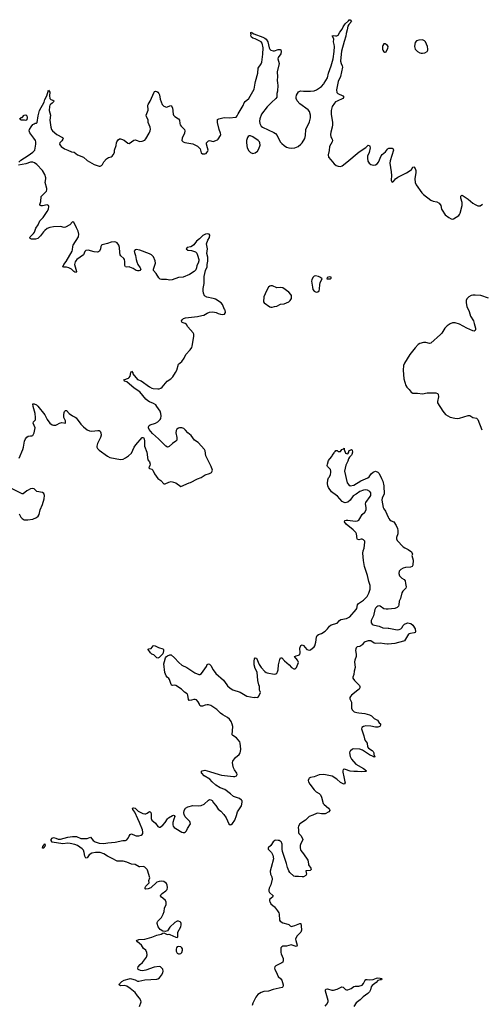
# Model space of a CAD drawing. Header units: inches. Extents: x 1835039 to 2027607, y 642849 to 774141.
# Tile 103 of 113: x 1963870 to 1971551, y 744689 to 761058. Entities that reach past the tile are written whole.
import ezdxf

# ---------------------------------------------------------------- set-up
doc = ezdxf.new("R2010")
doc.units = ezdxf.units.IN
doc.header["$MEASUREMENT"] = 0
for name, color, linetype in [('B9764', 7, 'Continuous'), ('B9765', 7, 'Continuous'), ('B9766', 7, 'Continuous'), ('B9775', 7, 'Continuous'), ('B9776', 7, 'Continuous')]:
    doc.layers.add(name, color=color, linetype=linetype)

msp = doc.modelspace()

# ---------------------------------------------------------------- linework, layer by layer
at = {"layer": 'B9764', "color": 6, "elevation": 400}
for points in [[(1965865, 744650), (1965891, 744730), (1965888, 744750), (1965866, 744790), (1965830, 744829), (1965790, 744885), (1965710, 744953), (1965651, 744991), (1965610, 745000), (1965550, 744996), (1965526, 745010), (1965530, 745030), (1965570, 745070), (1965610, 745090), (1965694, 745114), (1965710, 745116), (1965730, 745112), (1965790, 745094), (1965830, 745076), (1965850, 745074), (1965950, 745096), (1966150, 745107), (1966170, 745112), (1966198, 745130), (1966230, 745171), (1966253, 745210), (1966258, 745238), (1966250, 745272), (1966215, 745310), (1966190, 745318), (1966110, 745305), (1965970, 745259), (1965912, 745248), (1965879, 745250), (1965842, 745270), (1965837, 745290), (1965843, 745310), (1965874, 745350), (1965915, 745385), (1965966, 745450), (1965979, 745470), (1965991, 745511), (1965986, 745550), (1965970, 745588), (1965930, 745616), (1965895, 745670), (1965830, 745730), (1965816, 745750), (1965850, 745767), (1965950, 745774), (1966070, 745805), (1966150, 745840), (1966225, 745855), (1966250, 745871), (1966270, 745878), (1966310, 745853), (1966330, 745851), (1966350, 745856), (1966370, 745850), (1966470, 745804), (1966490, 745801), (1966499, 745810), (1966504, 745890), (1966550, 745979), (1966558, 746010), (1966559, 746030), (1966553, 746050), (1966540, 746060), (1966511, 746071), (1966490, 746069), (1966450, 746050), (1966370, 745970), (1966332, 745908), (1966290, 745899), (1966250, 745904), (1966210, 745930), (1966176, 745976), (1966158, 746030), (1966159, 746050), (1966170, 746070), (1966227, 746133), (1966260, 746190), (1966273, 746230), (1966278, 746290), (1966309, 746350), (1966308, 746388), (1966296, 746416), (1966254, 746454), (1966228, 746470), (1966212, 746490), (1966220, 746510), (1966239, 746530), (1966303, 746577), (1966322, 746598), (1966331, 746629), (1966324, 746670), (1966310, 746697), (1966290, 746716), (1966270, 746728), (1966230, 746737), (1966188, 746732), (1966150, 746717), (1966053, 746627), (1966010, 746607), (1965970, 746601), (1965955, 746610), (1965959, 746630), (1965970, 746651), (1966022, 746710), (1966021, 746750), (1966034, 746790), (1965997, 746917), (1965990, 746931), (1965950, 746971), (1965930, 746980), (1965870, 746973), (1965856, 746976), (1965790, 747012), (1965730, 747020), (1965655, 747050), (1965590, 747066), (1965490, 747071), (1965410, 747115), (1965330, 747150), (1965271, 747191), (1965210, 747210), (1965130, 747210), (1965070, 747199), (1965028, 747172), (1964990, 747124), (1964970, 747118), (1964954, 747154), (1964944, 747210), (1964930, 747250), (1964911, 747271), (1964830, 747330), (1964790, 747347), (1964710, 747365), (1964670, 747366), (1964590, 747357), (1964410, 747386), (1964393, 747410), (1964395, 747430), (1964408, 747452), (1964430, 747461), (1964470, 747453), (1964510, 747434), (1964550, 747432), (1964670, 747470), (1964750, 747481), (1964817, 747477), (1964887, 747447), (1964910, 747444), (1964994, 747446), (1965050, 747467), (1965091, 747411), (1965128, 747388), (1965190, 747369), (1965270, 747364), (1965334, 747374), (1965457, 747383), (1965587, 747413), (1965630, 747415), (1965650, 747421), (1965670, 747443), (1965690, 747485), (1965710, 747514), (1965730, 747524), (1965790, 747494), (1965810, 747488), (1965850, 747489), (1965890, 747500), (1965907, 747513), (1965918, 747530), (1965921, 747550), (1965916, 747590), (1965864, 747710), (1965833, 747770), (1965785, 747885), (1965754, 747930), (1965748, 747951), (1965764, 747956), (1965790, 747949), (1965840, 747900), (1965921, 747861), (1965950, 747856), (1965970, 747858), (1965992, 747868), (1966030, 747896), (1966039, 747890), (1966050, 747879), (1966059, 747850), (1966060, 747780), (1966070, 747753), (1966130, 747703), (1966170, 747643), (1966190, 747632), (1966210, 747635), (1966254, 747666), (1966290, 747710), (1966327, 747773), (1966346, 747790), (1966410, 747826), (1966430, 747832), (1966438, 747830), (1966450, 747810), (1966432, 747768), (1966419, 747710), (1966419, 747670), (1966426, 747650), (1966441, 747630), (1966469, 747609), (1966570, 747553), (1966590, 747547), (1966610, 747547), (1966630, 747556), (1966646, 747574), (1966660, 747610), (1966710, 747690), (1966709, 747710), (1966699, 747730), (1966626, 747806), (1966605, 747845), (1966601, 747870), (1966607, 747910), (1966630, 747950), (1966666, 747970), (1966750, 747992), (1966848, 747988), (1966890, 747994), (1966941, 748019), (1967010, 748083), (1967030, 748092), (1967050, 748090), (1967070, 748078), (1967097, 748037), (1967135, 747995), (1967170, 747934), (1967218, 747898), (1967266, 747846), (1967307, 747790), (1967350, 747687), (1967370, 747673), (1967390, 747677), (1967410, 747693), (1967447, 747753), (1967478, 747830), (1967492, 747890), (1967558, 747990), (1967572, 748050), (1967570, 748070), (1967562, 748082), (1967530, 748113), (1967430, 748141), (1967377, 748190), (1967282, 748262), (1967207, 748287), (1967133, 748330), (1967070, 748388), (1967031, 748431), (1966938, 748490), (1966901, 748530), (1966890, 748550), (1966904, 748570), (1966950, 748579), (1967030, 748561), (1967187, 748507), (1967230, 748498), (1967425, 748475), (1967450, 748478), (1967478, 748490), (1967489, 748511), (1967484, 748530), (1967446, 748586), (1967430, 748618), (1967415, 748670), (1967412, 748710), (1967416, 748730), (1967427, 748750), (1967462, 748790), (1967519, 748841), (1967539, 748870), (1967545, 748890), (1967548, 748930), (1967539, 749030), (1967532, 749050), (1967507, 749087), (1967479, 749119), (1967417, 749157), (1967408, 749168), (1967414, 749310), (1967407, 749347), (1967388, 749390), (1967359, 749430), (1967330, 749457), (1967250, 749500), (1967210, 749527), (1967148, 749590), (1967050, 749654), (1967010, 749667), (1966990, 749668), (1966957, 749663), (1966910, 749647), (1966884, 749644), (1966870, 749654), (1966858, 749690), (1966840, 749720), (1966810, 749751), (1966790, 749758), (1966770, 749758), (1966730, 749745), (1966690, 749741), (1966679, 749759), (1966668, 749830), (1966654, 749850), (1966610, 749881), (1966560, 749930), (1966470, 749988), (1966445, 749995), (1966410, 749990), (1966397, 749997), (1966394, 750000)], [(1967316, 750000), (1967326, 749986), (1967370, 749943), (1967417, 749917), (1967537, 749877), (1967650, 749813), (1967769, 749791), (1967790, 749796), (1967830, 749791), (1967850, 749812), (1967875, 749870), (1967872, 749890), (1967862, 749910), (1967858, 749970), (1967850, 750000)], [(1969515, 750000), (1969525, 749990), (1969532, 749970), (1969531, 749950), (1969520, 749930), (1969497, 749910), (1969392, 749830), (1969373, 749807), (1969365, 749790), (1969363, 749770), (1969388, 749710), (1969392, 749610), (1969402, 749582), (1969422, 749561), (1969433, 749553), (1969478, 749538), (1969510, 749532), (1969610, 749524), (1969690, 749500), (1969723, 749483), (1969770, 749442), (1969821, 749410), (1969850, 749371), (1969873, 749350), (1969875, 749330), (1969863, 749310), (1969830, 749298), (1969790, 749298), (1969710, 749315), (1969630, 749316), (1969590, 749310), (1969562, 749290), (1969559, 749270), (1969563, 749250), (1969596, 749150), (1969605, 749105), (1969617, 749077), (1969649, 749030), (1969657, 748970), (1969676, 748950), (1969733, 748910), (1969750, 748890), (1969760, 748870), (1969764, 748844), (1969779, 748810), (1969777, 748803), (1969770, 748799), (1969750, 748806), (1969690, 748834), (1969574, 748914), (1969530, 748933), (1969430, 748935), (1969410, 748930), (1969375, 748905), (1969361, 748890), (1969357, 748870), (1969367, 748810), (1969390, 748762), (1969463, 748683), (1969590, 748610), (1969643, 748570), (1969630, 748559), (1969550, 748555), (1969490, 748560), (1969430, 748557), (1969370, 748567), (1969290, 748595), (1969270, 748598), (1969251, 748590), (1969245, 748570), (1969246, 748550), (1969261, 748470), (1969282, 748390), (1969284, 748370), (1969270, 748350), (1969250, 748356), (1969210, 748377), (1969145, 748430), (1969070, 748482), (1968932, 748512), (1968850, 748502), (1968771, 748469), (1968710, 748462), (1968689, 748451), (1968680, 748440), (1968672, 748410), (1968677, 748390), (1968697, 748350), (1968770, 748255), (1968804, 748224), (1968850, 748195), (1968873, 748170), (1968894, 748130), (1968920, 748030), (1968935, 748010), (1969007, 747950), (1969022, 747930), (1969028, 747910), (1969016, 747890), (1968950, 747857), (1968890, 747854), (1968830, 747864), (1968810, 747863), (1968750, 747833), (1968689, 747811), (1968627, 747750), (1968530, 747690), (1968507, 747653), (1968504, 747630), (1968511, 747590), (1968508, 747548), (1968517, 747530), (1968554, 747490), (1968579, 747430), (1968575, 747410), (1968550, 747364), (1968538, 747330), (1968536, 747290), (1968543, 747263), (1968550, 747245), (1968594, 747190), (1968665, 747085), (1968670, 747070), (1968676, 747010), (1968716, 746950), (1968720, 746930), (1968705, 746915), (1968632, 746910), (1968641, 746850), (1968631, 746830), (1968594, 746810), (1968570, 746808), (1968510, 746816), (1968451, 746811), (1968430, 746820), (1968362, 746882), (1968347, 746907), (1968325, 746965), (1968310, 747030), (1968242, 747230), (1968237, 747270), (1968237, 747350), (1968233, 747370), (1968222, 747390), (1968190, 747410), (1968170, 747415), (1968130, 747416), (1968115, 747410), (1968088, 747390), (1968049, 747331), (1968006, 747290), (1968005, 747270), (1968061, 747210), (1968082, 747170), (1968092, 747110), (1968056, 746964), (1968037, 746903), (1968042, 746850), (1968063, 746810), (1968069, 746770), (1968050, 746674), (1968019, 746621), (1968014, 746590), (1968015, 746570), (1968025, 746545), (1968088, 746490), (1968076, 746470), (1968025, 746430), (1968024, 746410), (1968030, 746396), (1968050, 746361), (1968109, 746309), (1968162, 746242), (1968182, 746210), (1968190, 746190), (1968193, 746090), (1968205, 746070), (1968250, 746043), (1968330, 746024), (1968350, 746013), (1968370, 745994), (1968390, 745985), (1968410, 745986), (1968450, 745998), (1968530, 746033), (1968550, 746031), (1968556, 745996), (1968557, 745923), (1968548, 745890), (1968487, 745830), (1968462, 745790), (1968459, 745770), (1968464, 745750), (1968488, 745670), (1968483, 745657), (1968470, 745652), (1968385, 745675), (1968310, 745653), (1968246, 745654), (1968230, 745647), (1968217, 745630), (1968217, 745550), (1968221, 745530), (1968255, 745450), (1968256, 745410), (1968246, 745390), (1968230, 745376), (1968134, 745330), (1968113, 745310), (1968108, 745290), (1968113, 745270), (1968139, 745230), (1968170, 745154), (1968214, 745114), (1968229, 745089), (1968253, 745010), (1968255, 744990), (1968250, 744979), (1968239, 744970), (1968090, 744936), (1968010, 744910), (1967930, 744904), (1967890, 744888), (1967832, 744850), (1967799, 744810), (1967750, 744708), (1967738, 744670)], [(1968950, 744656), (1968983, 744690), (1969001, 744730), (1969000, 744750), (1968983, 744830), (1968958, 744910), (1968957, 744930), (1968970, 744943), (1968993, 744947), (1969065, 744925), (1969090, 744923), (1969150, 744938), (1969230, 744977), (1969250, 744973), (1969290, 744935), (1969310, 744927), (1969330, 744929), (1969383, 744950), (1969430, 744986), (1969450, 744990), (1969510, 744993), (1969570, 745008), (1969590, 745034), (1969610, 745079), (1969630, 745102), (1969650, 745103), (1969690, 745095), (1969750, 745104), (1969805, 745125), (1969828, 745128), (1969870, 745123), (1969890, 745116), (1969895, 745110), (1969890, 745095), (1969870, 745097), (1969830, 745083), (1969800, 745050), (1969736, 745004), (1969720, 744980), (1969707, 744930), (1969690, 744897), (1969662, 744870), (1969584, 744816), (1969536, 744764), (1969469, 744711), (1969430, 744650)]]:
    msp.add_lwpolyline(points, dxfattribs=at)
for points in [[(1964250, 747286), (1964253, 747310), (1964290, 747355), (1964293, 747333), (1964290, 747314), (1964278, 747302), (1964270, 747287)], [(1966510, 745651), (1966490, 745643), (1966478, 745630), (1966472, 745608), (1966474, 745570), (1966490, 745539), (1966510, 745528), (1966530, 745526), (1966550, 745531), (1966567, 745550), (1966580, 745590), (1966578, 745610), (1966568, 745630), (1966550, 745644)]]:
    msp.add_lwpolyline(points, close=True, dxfattribs=at)
at = {"layer": 'B9765', "color": 6}
for points, elevation in [([(1963858, 758690), (1963890, 758722), (1964010, 758799), (1964090, 758858), (1964106, 758870), (1964120, 758890), (1964136, 758990), (1964136, 759030), (1964131, 759050), (1964108, 759090), (1964038, 759178), (1964030, 759210), (1964034, 759230), (1964061, 759279), (1964090, 759313), (1964110, 759328), (1964130, 759335), (1964150, 759336), (1964162, 759350), (1964178, 759462), (1964202, 759550), (1964275, 759685), (1964290, 759730), (1964319, 759790), (1964350, 759887), (1964371, 759851), (1964365, 759790), (1964371, 759750), (1964390, 759730), (1964422, 759722), (1964440, 759710), (1964431, 759690), (1964412, 759670), (1964382, 759650), (1964370, 759636), (1964364, 759616), (1964362, 759550), (1964380, 759470), (1964373, 759390), (1964386, 759270), (1964401, 759230), (1964418, 759210), (1964490, 759150), (1964582, 759102), (1964593, 759090), (1964590, 759070), (1964570, 759042), (1964537, 759010), (1964533, 758990), (1964543, 758970), (1964561, 758950), (1964613, 758910), (1964671, 758890), (1964730, 758862), (1964777, 758857), (1964834, 758810), (1964930, 758774), (1964990, 758718), (1965110, 758650), (1965190, 758622), (1965210, 758623), (1965230, 758634), (1965246, 758650), (1965270, 758693), (1965314, 758746), (1965350, 758768), (1965390, 758778), (1965410, 758791), (1965427, 758810), (1965445, 758850), (1965450, 758890), (1965474, 758966), (1965479, 759010), (1965486, 759030), (1965510, 759063), (1965530, 759075), (1965550, 759077), (1965566, 759074), (1965610, 759057), (1965670, 759003), (1965690, 758998), (1965770, 759054), (1965790, 759058), (1965810, 759055), (1965870, 759034), (1965910, 759036), (1965950, 759054), (1965970, 759076), (1966026, 759170), (1966040, 759210), (1966044, 759236), (1966040, 759270), (1966008, 759350), (1966005, 759390), (1965978, 759450), (1965975, 759470), (1966006, 759554), (1966002, 759638), (1966005, 759650), (1966039, 759701), (1966106, 759854), (1966115, 759865), (1966130, 759869), (1966150, 759864), (1966170, 759851), (1966186, 759830), (1966195, 759810), (1966210, 759736), (1966240, 759650), (1966250, 759636), (1966270, 759621), (1966310, 759606), (1966330, 759607), (1966370, 759628), (1966390, 759629), (1966411, 759591), (1966424, 759490), (1966431, 759471), (1966450, 759447), (1966515, 759410), (1966530, 759390), (1966534, 759330), (1966542, 759310), (1966555, 759290), (1966613, 759233), (1966620, 759210), (1966612, 759170), (1966572, 759090), (1966570, 759050), (1966579, 759039), (1966589, 759029), (1966617, 759017), (1966750, 758992), (1966830, 758954), (1966872, 758912), (1966890, 758845), (1966911, 758830), (1966950, 758826), (1966970, 758834), (1966986, 758850), (1966999, 758870), (1967005, 758890), (1966997, 758930), (1966976, 758990), (1966980, 759010), (1966996, 759030), (1967010, 759044), (1967030, 759052), (1967090, 759033), (1967159, 759061), (1967175, 759070), (1967210, 759130), (1967215, 759150), (1967213, 759170), (1967188, 759230), (1967160, 759350), (1967159, 759390), (1967163, 759397), (1967181, 759410), (1967270, 759433), (1967354, 759426), (1967470, 759437), (1967490, 759459), (1967506, 759494), (1967587, 759633), (1967606, 759674), (1967623, 759697), (1967682, 759750), (1967770, 759905), (1967788, 760000)], 500), ([(1968161, 760000), (1968167, 759970), (1968157, 759870), (1968149, 759830), (1968146, 759770), (1968133, 759747), (1968058, 759682), (1967990, 759608), (1967893, 759490), (1967863, 759410), (1967858, 759370), (1967863, 759330), (1967887, 759290), (1967910, 759270), (1968101, 759181), (1968125, 759165), (1968152, 759132), (1968204, 759030), (1968230, 759000), (1968270, 758964), (1968310, 758939), (1968350, 758926), (1968390, 758922), (1968450, 758929), (1968505, 758950), (1968550, 758986), (1968571, 759010), (1968615, 759085), (1968627, 759130), (1968629, 759230), (1968690, 759359), (1968706, 759426), (1968710, 759470), (1968690, 759530), (1968670, 759559), (1968530, 759658), (1968488, 759708), (1968471, 759750), (1968470, 759770), (1968477, 759803), (1968510, 759856), (1968530, 759872), (1968550, 759874), (1968590, 759868), (1968710, 759867), (1968770, 759878), (1968810, 759892), (1968890, 759946), (1968930, 759993), (1968934, 760000)], 500), ([(1969162, 760000), (1969140, 759890), (1969145, 759850), (1969161, 759830), (1969244, 759790), (1969262, 759770), (1969247, 759750), (1969150, 759704), (1969126, 759690), (1969108, 759672), (1969070, 759613), (1969052, 759550), (1969054, 759490), (1969073, 759350), (1969075, 759310), (1969069, 759270), (1969047, 759190), (1969042, 759150), (1969048, 759110), (1969069, 759070), (1969072, 759050), (1969068, 759030), (1969026, 758950), (1969018, 758882), (1969001, 758810), (1969010, 758770), (1969048, 758730), (1969101, 758661), (1969136, 758636), (1969170, 758623), (1969210, 758620), (1969233, 758627), (1969313, 758687), (1969517, 758863), (1969627, 758933), (1969670, 758972), (1969690, 758967), (1969698, 758950), (1969699, 758930), (1969682, 758850), (1969657, 758790), (1969656, 758756), (1969665, 758705), (1969687, 758670), (1969710, 758650), (1969750, 758641), (1969790, 758645), (1969819, 758661), (1969842, 758690), (1969884, 758796), (1969902, 758818), (1969957, 758863), (1969992, 758908), (1970000, 758915)], 500), ([(1963860, 753770), (1963925, 753915), (1963935, 753950), (1963949, 754050), (1963968, 754092), (1963990, 754119), (1964010, 754132), (1964050, 754141), (1964070, 754140), (1964090, 754148), (1964113, 754190), (1964126, 754270), (1964097, 754350), (1964101, 754370), (1964133, 754407), (1964135, 754445), (1964125, 754510), (1964092, 754628), (1964090, 754672), (1964110, 754670), (1964150, 754654), (1964170, 754635), (1964290, 754490), (1964330, 754409), (1964370, 754350), (1964410, 754322), (1964430, 754315), (1964470, 754317), (1964494, 754326), (1964530, 754352), (1964570, 754364), (1964630, 754352), (1964633, 754390), (1964605, 754445), (1964602, 754490), (1964610, 754530), (1964618, 754542), (1964630, 754559), (1964650, 754559), (1964693, 754510), (1964750, 754471), (1964792, 754452), (1964810, 754439), (1964890, 754332), (1964930, 754289), (1964990, 754238), (1965030, 754222), (1965070, 754219), (1965169, 754229), (1965190, 754228), (1965210, 754218), (1965222, 754190), (1965224, 754150), (1965212, 754110), (1965162, 754010), (1965153, 753970), (1965156, 753950), (1965165, 753930), (1965190, 753902), (1965330, 753803), (1965370, 753781), (1965550, 753744), (1965590, 753753), (1965628, 753772), (1965683, 753810), (1965728, 753850), (1965774, 753950), (1965800, 753990), (1965910, 754112), (1965930, 754111), (1965940, 754090), (1965949, 754050), (1965948, 753970), (1965984, 753870), (1966003, 753743), (1966030, 753705), (1966039, 753670), (1966035, 753645), (1966018, 753610), (1966030, 753598), (1966070, 753583), (1966083, 753570), (1966115, 753510), (1966170, 753433), (1966219, 753399), (1966270, 753342), (1966290, 753339), (1966350, 753371), (1966390, 753381), (1966470, 753356), (1966550, 753296), (1966690, 753357), (1966710, 753362), (1966830, 753423), (1966890, 753446), (1966954, 753490), (1967030, 753511), (1967061, 753530), (1967075, 753550), (1967077, 753570), (1967058, 753630), (1966966, 753806), (1966956, 753890), (1966947, 753910), (1966839, 754030), (1966781, 754070), (1966723, 754143), (1966670, 754187), (1966630, 754234), (1966600, 754260), (1966570, 754273), (1966530, 754274), (1966510, 754267), (1966486, 754250), (1966474, 754230), (1966469, 754190), (1966487, 754110), (1966484, 754070), (1966470, 754050), (1966411, 754010), (1966358, 753962), (1966345, 753955), (1966330, 753954), (1966300, 753970), (1966180, 754090), (1966079, 754179), (1966024, 754244), (1966013, 754270), (1966011, 754290), (1966022, 754310), (1966039, 754321), (1966130, 754352), (1966166, 754370), (1966208, 754412), (1966218, 754430), (1966225, 754470), (1966220, 754510), (1966207, 754550), (1966154, 754630), (1966133, 754653), (1966097, 754677), (1966030, 754706), (1966002, 754722), (1965971, 754750), (1965870, 754870), (1965773, 754930), (1965655, 755035), (1965615, 755050), (1965605, 755070), (1965679, 755101), (1965693, 755110), (1965706, 755130), (1965718, 755190), (1965730, 755214), (1965750, 755185), (1965754, 755170), (1965830, 755075), (1965893, 755053), (1966030, 754953), (1966068, 754930), (1966090, 754924), (1966170, 754919), (1966190, 754919), (1966220, 754930), (1966242, 754950), (1966323, 755050), (1966387, 755090), (1966417, 755123), (1966462, 755190), (1966483, 755230), (1966511, 755329), (1966567, 755373), (1966607, 755433), (1966635, 755490), (1966708, 755570), (1966733, 755607), (1966741, 755630), (1966770, 755790), (1966766, 755830), (1966755, 755850), (1966670, 755950), (1966645, 755990), (1966626, 756006), (1966590, 756016), (1966566, 756030), (1966564, 756050), (1966575, 756070), (1966597, 756090), (1966630, 756100), (1966830, 756122), (1966902, 756138), (1966932, 756148), (1966990, 756179), (1967030, 756196), (1967070, 756200), (1967110, 756196), (1967138, 756190), (1967170, 756173), (1967210, 756162), (1967250, 756159), (1967275, 756165), (1967297, 756190), (1967290, 756228), (1967279, 756239), (1967242, 756322), (1967221, 756350), (1967130, 756410), (1967110, 756418), (1967090, 756425), (1966983, 756443), (1966946, 756466), (1966927, 756510), (1966920, 756550), (1966921, 756590), (1966941, 756670), (1966942, 756790), (1966964, 756890), (1966987, 756950), (1966988, 756990), (1966999, 757041), (1966998, 757110), (1966983, 757170), (1966996, 757250), (1966979, 757330), (1966998, 757390), (1967030, 757439), (1967034, 757474), (1967022, 757490), (1966990, 757497), (1966961, 757490), (1966919, 757470), (1966893, 757450), (1966864, 757416), (1966810, 757375), (1966765, 757315), (1966743, 757297), (1966716, 757284), (1966654, 757270), (1966642, 757250), (1966670, 757229), (1966730, 757221), (1966797, 757197), (1966817, 757177), (1966830, 757146), (1966849, 757070), (1966849, 757050), (1966838, 757010), (1966815, 756970), (1966810, 756930), (1966798, 756902), (1966775, 756870), (1966696, 756824), (1966590, 756777), (1966510, 756774), (1966405, 756735), (1966370, 756727), (1966310, 756736), (1966230, 756740), (1966207, 756747), (1966184, 756764), (1966140, 756840), (1966098, 756890), (1966096, 756910), (1966131, 757010), (1966125, 757050), (1966096, 757116), (1966064, 757150), (1966030, 757168), (1965870, 757227), (1965810, 757235), (1965790, 757230), (1965777, 757210), (1965779, 757190), (1965798, 757138), (1965809, 757070), (1965820, 757030), (1965838, 756990), (1965877, 756930), (1965883, 756910), (1965870, 756890), (1965850, 756882), (1965830, 756881), (1965810, 756887), (1965759, 756919), (1965703, 756943), (1965690, 756947), (1965650, 756944), (1965629, 756949), (1965618, 756970), (1965620, 757040), (1965615, 757070), (1965601, 757090), (1965554, 757134), (1965543, 757150), (1965534, 757190), (1965528, 757270), (1965517, 757310), (1965490, 757347), (1965470, 757359), (1965450, 757364), (1965390, 757360), (1965330, 757338), (1965243, 757317), (1965230, 757307), (1965219, 757290), (1965212, 757250), (1965198, 757210), (1965182, 757198), (1965165, 757195), (1965110, 757199), (1965010, 757226), (1964970, 757222), (1964956, 757204), (1964932, 757150), (1964822, 757070), (1964802, 757050), (1964791, 757030), (1964783, 756990), (1964813, 756870), (1964810, 756855), (1964790, 756859), (1964770, 756870), (1964730, 756910), (1964690, 756930), (1964650, 756942), (1964603, 756943), (1964590, 756949), (1964607, 756990), (1964643, 757037), (1964744, 757210), (1964751, 757230), (1964754, 757290), (1964760, 757310), (1964851, 757450), (1964855, 757495), (1964845, 757545), (1964815, 757595), (1964770, 757694), (1964750, 757699), (1964704, 757650), (1964630, 757608), (1964610, 757606), (1964550, 757618), (1964430, 757613), (1964370, 757601), (1964330, 757584), (1964290, 757555), (1964268, 757532), (1964218, 757462), (1964170, 757423), (1964131, 757410), (1964090, 757407), (1964069, 757410), (1964043, 757423), (1964039, 757430), (1964047, 757450), (1964099, 757501), (1964116, 757524), (1964140, 757590), (1964176, 757650), (1964206, 757714), (1964262, 757770), (1964328, 757870), (1964347, 757910), (1964355, 757950), (1964349, 757970), (1964330, 757978), (1964250, 757962), (1964230, 757962), (1964210, 757970), (1964205, 757985), (1964222, 758038), (1964230, 758117), (1964243, 758137), (1964302, 758190), (1964316, 758210), (1964323, 758230), (1964324, 758250), (1964294, 758350), (1964307, 758410), (1964306, 758430), (1964290, 758482), (1964250, 758550), (1964158, 758650), (1964118, 758678), (1964088, 758688), (1964050, 758689), (1963970, 758663), (1963850, 758639)], 500), ([(1967850, 750000), (1967831, 750070), (1967820, 750210), (1967790, 750270), (1967773, 750330), (1967769, 750391), (1967778, 750430), (1967789, 750451), (1967810, 750445), (1967857, 750337), (1967887, 750287), (1967950, 750221), (1967970, 750206), (1967990, 750200), (1968104, 750176), (1968130, 750181), (1968147, 750193), (1968161, 750219), (1968170, 750250), (1968177, 750330), (1968196, 750424), (1968210, 750447), (1968229, 750451), (1968277, 750397), (1968352, 750332), (1968390, 750291), (1968430, 750268), (1968453, 750267), (1968475, 750290), (1968508, 750372), (1968506, 750390), (1968495, 750410), (1968444, 750470), (1968470, 750485), (1968510, 750494), (1968533, 750507), (1968536, 750530), (1968530, 750610), (1968550, 750655), (1968570, 750665), (1968590, 750656), (1968650, 750590), (1968690, 750577), (1968710, 750584), (1968769, 750631), (1968780, 750650), (1968799, 750710), (1968808, 750792), (1968820, 750820), (1968843, 750837), (1968890, 750856), (1968950, 750891), (1968990, 750930), (1969023, 750977), (1969050, 750999), (1969150, 751028), (1969191, 751069), (1969215, 751085), (1969310, 751101), (1969361, 751130), (1969469, 751250), (1969478, 751270), (1969489, 751331), (1969509, 751350), (1969590, 751406), (1969649, 751471), (1969678, 751522), (1969702, 751590), (1969704, 751610), (1969699, 751650), (1969677, 751717), (1969656, 751816), (1969608, 751970), (1969589, 752069), (1969577, 752190), (1969584, 752230), (1969599, 752270), (1969615, 752370), (1969613, 752390), (1969593, 752413), (1969570, 752422), (1969550, 752422), (1969510, 752412), (1969490, 752417), (1969484, 752430), (1969472, 752510), (1969462, 752530), (1969416, 752576), (1969303, 752670), (1969272, 752710), (1969279, 752730), (1969304, 752736), (1969330, 752736), (1969450, 752720), (1969490, 752727), (1969510, 752740), (1969530, 752764), (1969567, 752833), (1969610, 752870), (1969634, 752910), (1969637, 752950), (1969623, 753010), (1969628, 753030), (1969704, 753130), (1969714, 753150), (1969715, 753190), (1969696, 753216), (1969656, 753236), (1969630, 753241), (1969590, 753235), (1969528, 753212), (1969470, 753169), (1969419, 753141), (1969370, 753068), (1969330, 753036), (1969310, 753029), (1969288, 753028), (1969270, 753031), (1969236, 753050), (1969156, 753136), (1969078, 753190), (1969058, 753210), (1969010, 753280), (1968998, 753310), (1968994, 753350), (1968999, 753410), (1969010, 753441), (1969024, 753456), (1969044, 753496), (1969049, 753530), (1969049, 753550), (1969040, 753580), (1968991, 753630), (1968987, 753647), (1968989, 753670), (1969010, 753727), (1969030, 753759), (1969065, 753795), (1969070, 753811), (1969090, 753841), (1969105, 753855), (1969110, 753870), (1969121, 753879), (1969130, 753896), (1969150, 753898), (1969170, 753882), (1969180, 753880), (1969210, 753882), (1969230, 753914), (1969258, 753922), (1969270, 753932), (1969271, 753910), (1969290, 753854), (1969305, 753845), (1969330, 753842), (1969348, 753870), (1969348, 753890), (1969393, 753913), (1969400, 753900), (1969405, 753870), (1969397, 753830), (1969390, 753817), (1969356, 753784), (1969342, 753758), (1969330, 753719), (1969296, 753650), (1969275, 753550), (1969321, 753361), (1969346, 753326), (1969370, 753311), (1969430, 753319), (1969548, 753390), (1969661, 753439), (1969683, 753457), (1969716, 753510), (1969750, 753537), (1969790, 753550), (1969830, 753536), (1969850, 753513), (1969890, 753433), (1969910, 753386), (1969930, 753310), (1969935, 753170), (1969902, 753110), (1969894, 753070), (1969915, 752950), (1969927, 752927), (1969955, 752890), (1970000, 752790)], 400), ([(1963862, 752842), (1963890, 752790), (1963910, 752766), (1963945, 752745), (1964004, 752744), (1964090, 752752), (1964150, 752781), (1964176, 752804), (1964194, 752830), (1964211, 752910), (1964250, 752997), (1964279, 753090), (1964282, 753150), (1964270, 753180), (1964250, 753198), (1964157, 753217), (1964110, 753258), (1964090, 753264), (1964050, 753256), (1964010, 753239), (1963990, 753228), (1963930, 753178), (1963910, 753173), (1963710, 753274)], 500), ([(1970000, 751260), (1969970, 751257), (1969930, 751265), (1969870, 751309), (1969850, 751314), (1969830, 751310), (1969810, 751298), (1969790, 751275), (1969779, 751250), (1969754, 751150), (1969719, 751070), (1969716, 751050), (1969720, 751030), (1969733, 751010), (1969750, 750999), (1969776, 750990), (1969850, 750977), (1969910, 750948), (1970000, 750943)], 400), ([(1970000, 750676), (1969990, 750675), (1969940, 750680), (1969870, 750693), (1969790, 750689), (1969770, 750694), (1969710, 750731), (1969667, 750733), (1969599, 750710), (1969583, 750690), (1969576, 750670), (1969563, 750657), (1969530, 750639), (1969485, 750630), (1969470, 750615), (1969462, 750598), (1969458, 750570), (1969470, 750510), (1969469, 750470), (1969446, 750410), (1969441, 750381), (1969451, 750290), (1969434, 750230), (1969427, 750170), (1969412, 750130), (1969413, 750110), (1969440, 750070), (1969515, 750000)], 400), ([(1966394, 750000), (1966390, 750005), (1966363, 750090), (1966350, 750108), (1966323, 750130), (1966309, 750150), (1966285, 750205), (1966271, 750351), (1966277, 750390), (1966297, 750450), (1966310, 750470), (1966330, 750484), (1966370, 750500), (1966390, 750498), (1966448, 750450), (1966519, 750370), (1966568, 750328), (1966650, 750289), (1966782, 750202), (1966850, 750174), (1966870, 750173), (1966894, 750186), (1966976, 750304), (1966990, 750336), (1967010, 750347), (1967030, 750343), (1967050, 750321), (1967090, 750251), (1967136, 750190), (1967260, 750080), (1967316, 750000)], 400)]:
    msp.add_lwpolyline(points, dxfattribs=dict(at, elevation=elevation))
for points, elevation in [([(1963970, 759382), (1963950, 759388), (1963890, 759388), (1963882, 759402), (1963870, 759406), (1963870, 759414), (1963882, 759418), (1963890, 759434), (1963910, 759434), (1963947, 759473), (1963970, 759474), (1963990, 759462), (1963996, 759430), (1963990, 759395)], 500), ([(1967710, 759127), (1967690, 759125), (1967670, 759115), (1967659, 759101), (1967642, 759050), (1967642, 759010), (1967657, 758930), (1967680, 758880), (1967710, 758848), (1967750, 758834), (1967790, 758842), (1967824, 758870), (1967851, 758910), (1967872, 758970), (1967868, 759010), (1967858, 759030), (1967837, 759050), (1967750, 759109)], 500), ([(1968790, 756800), (1968770, 756794), (1968746, 756770), (1968730, 756735), (1968726, 756710), (1968740, 756610), (1968750, 756575), (1968770, 756546), (1968790, 756533), (1968810, 756529), (1968830, 756533), (1968850, 756551), (1968859, 756581), (1968863, 756650), (1968870, 756690), (1968901, 756750), (1968876, 756770), (1968839, 756790)], 500), ([(1969030, 756781), (1969010, 756779), (1968986, 756770), (1968982, 756750), (1969030, 756749), (1969038, 756750), (1969050, 756762), (1969053, 756770), (1969050, 756775)], 500), ([(1968050, 756635), (1968030, 756628), (1968010, 756610), (1967976, 756550), (1967932, 756450), (1967924, 756370), (1967935, 756350), (1968030, 756284), (1968050, 756277), (1968070, 756277), (1968110, 756289), (1968150, 756297), (1968210, 756327), (1968270, 756335), (1968350, 756365), (1968372, 756388), (1968390, 756421), (1968395, 756450), (1968392, 756470), (1968383, 756490), (1968350, 756529), (1968250, 756599), (1968210, 756607), (1968150, 756601), (1968074, 756634)], 500), ([(1966170, 750443), (1966150, 750449), (1966100, 750500), (1966069, 750510), (1966045, 750530), (1966010, 750586), (1966010, 750594), (1966020, 750600), (1966055, 750605), (1966090, 750651), (1966106, 750654), (1966122, 750650), (1966181, 750621), (1966250, 750601), (1966264, 750590), (1966265, 750565), (1966250, 750516), (1966190, 750453)], 400)]:
    msp.add_lwpolyline(points, close=True, dxfattribs=dict(at, elevation=elevation))
at = {"layer": 'B9766', "color": 6}
for points, elevation in [([(1968934, 760000), (1968990, 760090), (1969010, 760170), (1969053, 760290), (1969086, 760410), (1969104, 760530), (1969110, 760610), (1969105, 760645), (1969091, 760690), (1969095, 760735), (1969091, 760751), (1969070, 760790), (1969090, 760796), (1969127, 760787), (1969148, 760788), (1969170, 760798), (1969195, 760850), (1969238, 760902), (1969250, 760939), (1969283, 760990), (1969340, 761040), (1969350, 761055), (1969370, 761058), (1969391, 761030), (1969344, 760976), (1969330, 760950), (1969319, 760890), (1969301, 760830), (1969296, 760784), (1969266, 760694), (1969225, 760535), (1969212, 760430), (1969210, 760370), (1969217, 760330), (1969237, 760290), (1969242, 760270), (1969205, 760115), (1969168, 760030), (1969162, 760000)], 500), ([(1967788, 760000), (1967794, 760030), (1967831, 760171), (1967837, 760250), (1967890, 760326), (1967899, 760350), (1967915, 760485), (1967920, 760590), (1967905, 760665), (1967889, 760689), (1967790, 760738), (1967750, 760750), (1967725, 760770), (1967718, 760790), (1967719, 760810), (1967714, 760830), (1967716, 760844), (1967730, 760851), (1967739, 760839), (1967763, 760823), (1967914, 760770), (1967950, 760752), (1967970, 760735), (1967999, 760690), (1968019, 760590), (1968030, 760568), (1968050, 760551), (1968090, 760539), (1968110, 760540), (1968170, 760562), (1968204, 760564), (1968215, 760555), (1968222, 760530), (1968215, 760490), (1968169, 760430), (1968164, 760410), (1968185, 760330), (1968154, 760190), (1968161, 760110), (1968152, 760050), (1968161, 760000)], 500), ([(1970000, 760611), (1969991, 760630), (1969970, 760647), (1969950, 760656), (1969930, 760654), (1969913, 760630), (1969906, 760610), (1969905, 760570), (1969910, 760551), (1969930, 760525), (1969940, 760520), (1969950, 760516), (1969970, 760526), (1969997, 760583), (1970000, 760606)], 600)]:
    msp.add_lwpolyline(points, dxfattribs=dict(at, elevation=elevation))
at = {"layer": 'B9775', "color": 6}
for points, elevation in [([(1970000, 758915), (1970010, 758923), (1970070, 758922), (1970085, 758910), (1970089, 758889), (1970032, 758712), (1970028, 758670), (1970052, 758528), (1970055, 758470), (1970048, 758390), (1970062, 758362), (1970070, 758356), (1970090, 758370), (1970125, 758415), (1970159, 758441), (1970305, 758510), (1970350, 758538), (1970389, 758570), (1970410, 758605), (1970430, 758610), (1970450, 758584), (1970460, 758550), (1970460, 758520), (1970444, 758410), (1970448, 758350), (1970468, 758310), (1970559, 758179), (1970587, 758150), (1970710, 758059), (1970750, 758042), (1970810, 758030), (1970848, 758008), (1970878, 757970), (1970890, 757910), (1970898, 757890), (1970950, 757814), (1971008, 757768), (1971050, 757746), (1971070, 757743), (1971090, 757749), (1971176, 757804), (1971190, 757818), (1971200, 757840), (1971233, 757970), (1971230, 758017), (1971209, 758091), (1971210, 758122), (1971223, 758137), (1971230, 758140), (1971250, 758131), (1971333, 758073), (1971410, 758007), (1971450, 757984), (1971490, 757966), (1971530, 757966), (1971570, 757989)], 500), ([(1971670, 756426), (1971545, 756470), (1971450, 756480), (1971410, 756478), (1971382, 756470), (1971342, 756450), (1971310, 756419), (1971297, 756390), (1971297, 756350), (1971310, 756290), (1971347, 756207), (1971370, 756130), (1971418, 756050), (1971434, 756010), (1971454, 755930), (1971455, 755910), (1971449, 755891), (1971430, 755880), (1971410, 755884), (1971310, 755927), (1971190, 755994), (1971116, 756016), (1971070, 756018), (1971030, 756003), (1970983, 755970), (1970946, 755930), (1970892, 755848), (1970870, 755822), (1970710, 755680), (1970690, 755676), (1970630, 755690), (1970590, 755691), (1970530, 755674), (1970502, 755658), (1970450, 755601), (1970363, 755490), (1970270, 755348), (1970255, 755310), (1970251, 755230), (1970261, 755090), (1970297, 754977), (1970311, 754951), (1970350, 754910), (1970383, 754863), (1970410, 754847), (1970491, 754849), (1970570, 754840), (1970650, 754855), (1970710, 754857), (1970792, 754852), (1970822, 754842), (1970834, 754830), (1970839, 754790), (1970819, 754710), (1970824, 754690), (1970908, 754550), (1970957, 754497), (1971030, 754452), (1971111, 754431), (1971150, 754429), (1971190, 754435), (1971330, 754479), (1971357, 754477), (1971410, 754442), (1971470, 754435), (1971495, 754414), (1971561, 754241)], 500), ([(1970000, 752790), (1970010, 752768), (1970030, 752743), (1970049, 752729), (1970095, 752710), (1970135, 752650), (1970157, 752597), (1970164, 752564), (1970160, 752510), (1970141, 752450), (1970140, 752430), (1970150, 752397), (1970250, 752295), (1970277, 752277), (1970332, 752252), (1970391, 752210), (1970403, 752170), (1970397, 752150), (1970418, 752070), (1970411, 751990), (1970398, 751970), (1970370, 751957), (1970290, 751950), (1970250, 751937), (1970210, 751918), (1970184, 751890), (1970179, 751850), (1970190, 751811), (1970230, 751775), (1970268, 751750), (1970284, 751730), (1970287, 751687), (1970302, 751630), (1970294, 751610), (1970244, 751556), (1970229, 751531), (1970204, 751436), (1970186, 751390), (1970178, 751330), (1970170, 751310), (1970150, 751288), (1970110, 751270), (1970000, 751260)], 400), ([(1970000, 750943), (1970010, 750942), (1970150, 750915), (1970182, 750918), (1970211, 750929), (1970230, 750950), (1970250, 750987), (1970271, 751010), (1970310, 751026), (1970330, 751030), (1970350, 751028), (1970378, 751018), (1970412, 750990), (1970450, 750931), (1970456, 750884), (1970451, 750870), (1970436, 750864), (1970370, 750855), (1970350, 750848), (1970340, 750840), (1970270, 750731), (1970255, 750725), (1970110, 750686), (1970000, 750676)], 400)]:
    msp.add_lwpolyline(points, dxfattribs=dict(at, elevation=elevation))
at = {"layer": 'B9776', "color": 6, "elevation": 600}
msp.add_lwpolyline([(1970570, 760721), (1970510, 760718), (1970473, 760707), (1970450, 760677), (1970442, 760650), (1970438, 760610), (1970448, 760570), (1970491, 760530), (1970530, 760505), (1970550, 760499), (1970570, 760499), (1970610, 760507), (1970647, 760530), (1970658, 760550), (1970663, 760570), (1970656, 760610), (1970622, 760690), (1970608, 760708)], close=True, dxfattribs=at)
msp.add_lwpolyline([(1970000, 760606), (1970001, 760610), (1970000, 760611)], dxfattribs=at)

doc.saveas('drawing.dxf')
